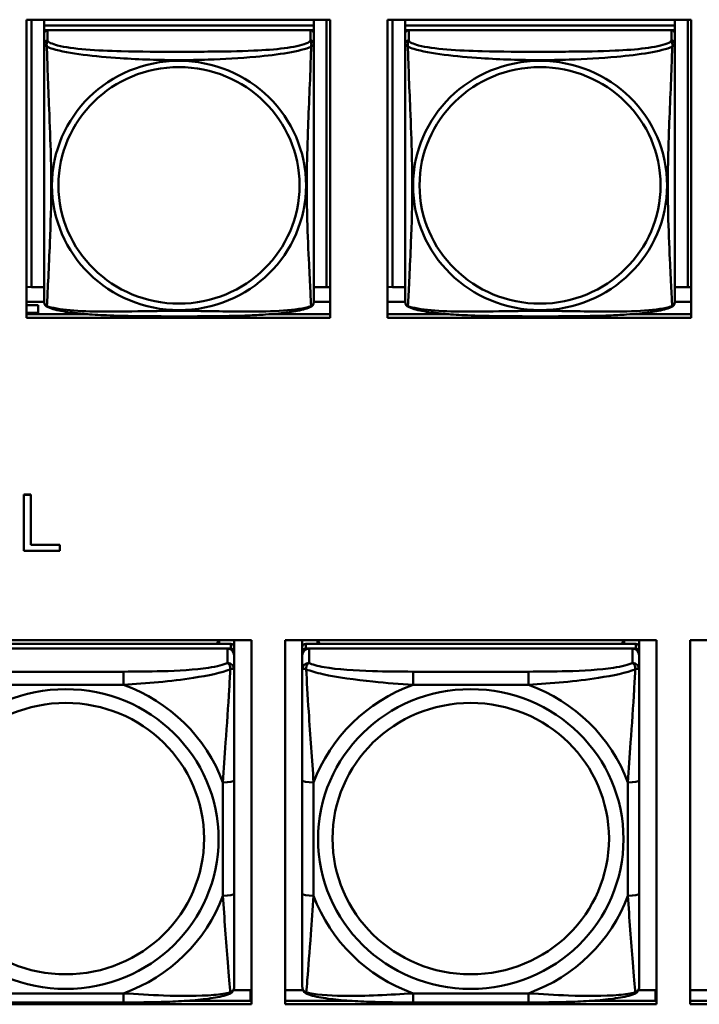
# Model space of a CAD drawing. Header units: inches. Extents: x 0.8 to 72.9, y -5.1 to 48.7.
# Tile 117 of 237: x 45.5 to 46.7, y 16.8 to 18.5. Entities that reach past the tile are written whole.
import ezdxf

# ---------------------------------------------------------------- set-up
doc = ezdxf.new("R2010")
doc.units = ezdxf.units.IN
doc.header["$MEASUREMENT"] = 0
doc.layers.add('Visible Edges(ROSSANSI)', color=7, linetype='Continuous', lineweight=50)
doc.layers.add('Visible Tangent Edges(ROSSANSI)', color=7, linetype='Continuous', lineweight=50)

msp = doc.modelspace()

# ---------------------------------------------------------------- linework, layer by layer
at = {"layer": 'Visible Edges(ROSSANSI)'}
for p, q in [((45.5481, 17.973), (45.5481, 18.4958)), ((45.5481, 18.4958), (46.0805, 18.4958)), ((45.5564, 18.0266), (45.5564, 18.4958)), ((45.579, 18.4958), (45.579, 18.4854)), ((46.0515, 18.4854), (45.579, 18.4854)), ((45.579, 18.4854), (45.579, 18.4772)), ((45.579, 18.4854), (45.579, 18.4854)), ((45.579, 18.4854), (46.0515, 18.4854)), ((46.0515, 18.4958), (46.0515, 18.4854)), ((46.0515, 18.4854), (46.0515, 18.4772)), ((46.0515, 18.4854), (46.0515, 18.4854)), ((46.0741, 18.4958), (46.0741, 18.0266)), ((46.0805, 18.4958), (46.0805, 17.973)), ((46.1811, 17.973), (46.1811, 18.4958)), ((46.1811, 18.4958), (46.7135, 18.4958)), ((46.1894, 18.0266), (46.1894, 18.4958)), ((46.212, 18.4958), (46.212, 18.4854)), ((46.6845, 18.4854), (46.212, 18.4854)), ((46.212, 18.4854), (46.212, 18.4772)), ((46.212, 18.4854), (46.212, 18.4854)), ((46.212, 18.4854), (46.6845, 18.4854)), ((46.6845, 18.4958), (46.6845, 18.4854)), ((46.6845, 18.4854), (46.6845, 18.4772)), ((46.6845, 18.4854), (46.6845, 18.4854)), ((46.7071, 18.4958), (46.7071, 18.0266)), ((46.7135, 18.4958), (46.7135, 17.973)), ((45.579, 18.4714), (45.579, 18.4537)), ((45.579, 18.4714), (45.579, 18.4772)), ((45.579, 18.4772), (45.5849, 18.4772)), ((46.0456, 18.4772), (45.585, 18.4772)), ((46.0457, 18.4772), (46.0515, 18.4772)), ((46.0515, 18.4772), (46.0515, 18.4714)), ((46.0515, 18.4537), (46.0515, 18.4714)), ((46.212, 18.4714), (46.212, 18.4537)), ((46.212, 18.4714), (46.212, 18.4772)), ((46.212, 18.4772), (46.2179, 18.4772)), ((46.6786, 18.4772), (46.218, 18.4772)), ((46.6787, 18.4772), (46.6845, 18.4772)), ((46.6845, 18.4772), (46.6845, 18.4714)), ((46.6845, 18.4537), (46.6845, 18.4714)), ((45.5564, 18.0266), (45.5481, 18.027)), ((45.579, 18.0266), (45.5564, 18.0266)), ((46.0741, 18.0266), (46.0515, 18.0266)), ((46.0741, 18.0266), (46.0805, 18.0269)), ((46.1894, 18.0266), (46.1811, 18.027)), ((46.212, 18.0266), (46.1894, 18.0266)), ((46.7071, 18.0266), (46.6845, 18.0266)), ((46.7071, 18.0266), (46.7135, 18.0269)), ((45.579, 18.001), (45.5481, 18.001)), ((46.0805, 18.001), (46.0515, 18.001)), ((46.212, 18.001), (46.1811, 18.001)), ((46.7135, 18.001), (46.6845, 18.001)), ((45.5682, 17.995), (45.5481, 17.995)), ((45.5481, 17.9815), (45.5682, 17.9815)), ((45.5481, 17.9791), (45.6558, 17.9791)), ((45.5682, 17.995), (45.5682, 17.9815)), ((45.5682, 17.9815), (45.5682, 17.9791)), ((45.9747, 17.9791), (46.0805, 17.9791)), ((46.1811, 17.9791), (46.2888, 17.9791)), ((46.6077, 17.9791), (46.7135, 17.9791)), ((46.0805, 17.973), (45.5481, 17.973)), ((46.7135, 17.973), (46.1811, 17.973)), ((45.5435, 17.663), (45.5435, 17.6626)), ((45.5435, 17.663), (45.5554, 17.663)), ((45.5435, 17.6626), (45.5435, 17.5644)), ((45.5554, 17.6626), (45.5435, 17.6626)), ((45.5554, 17.663), (45.5554, 17.6626)), ((45.5554, 17.5746), (45.5554, 17.6626)), ((45.5435, 17.5644), (45.6062, 17.5644)), ((45.5554, 17.5749), (45.6062, 17.5749)), ((45.6062, 17.5746), (45.5554, 17.5746)), ((45.6062, 17.5749), (45.6062, 17.5746)), ((45.6062, 17.5644), (45.6062, 17.5746)), ((45.2917, 17.4075), (45.9423, 17.4075)), ((45.9061, 17.4008), (45.3274, 17.4008)), ((45.3274, 17.3926), (45.9061, 17.3926)), ((45.9002, 17.3926), (45.3333, 17.3926)), ((45.885, 17.4075), (45.8817, 17.4008)), ((45.8855, 17.4075), (45.8855, 17.4008)), ((45.912, 17.4075), (45.912, 17.395)), ((45.912, 17.3868), (45.912, 17.395)), ((45.9423, 17.4075), (45.9423, 16.7688)), ((46.0017, 16.7688), (46.0017, 17.4075)), ((46.0017, 17.4075), (46.6523, 17.4075)), ((46.0315, 17.395), (46.0315, 17.4075)), ((46.0315, 17.395), (46.0315, 17.3868)), ((46.6161, 17.4008), (46.0374, 17.4008)), ((46.0374, 17.3926), (46.6161, 17.3926)), ((46.6102, 17.3926), (46.0433, 17.3926)), ((46.058, 17.4008), (46.058, 17.4075)), ((46.0618, 17.4008), (46.0585, 17.4075)), ((46.595, 17.4075), (46.5917, 17.4008)), ((46.5955, 17.4075), (46.5955, 17.4008)), ((46.622, 17.4075), (46.622, 17.395)), ((46.622, 17.3868), (46.622, 17.395)), ((46.6523, 17.4075), (46.6523, 16.7688)), ((46.7117, 16.7688), (46.7117, 17.4075)), ((46.7117, 17.4075), (47.3623, 17.4075)), ((45.912, 17.3868), (45.912, 17.381)), ((45.912, 17.3561), (45.912, 17.381)), ((46.0315, 17.381), (46.0315, 17.3868)), ((46.0315, 17.381), (46.0315, 17.3561)), ((46.622, 17.3868), (46.622, 17.381)), ((46.622, 17.3561), (46.622, 17.381)), ((45.912, 16.963), (45.912, 17.1616)), ((46.0315, 17.1616), (46.0315, 16.963)), ((46.622, 16.963), (46.622, 17.1616)), ((45.9107, 16.7936), (45.9405, 16.7936)), ((45.9405, 16.7936), (45.9405, 16.7748)), ((46.0017, 16.7936), (46.0328, 16.7936)), ((46.6207, 16.7936), (46.6505, 16.7936)), ((46.6505, 16.7936), (46.6505, 16.7748)), ((46.7117, 16.7936), (46.7428, 16.7936)), ((45.7179, 16.772), (45.5156, 16.772)), ((45.8281, 16.7748), (45.9423, 16.7748)), ((45.9423, 16.7857), (45.9405, 16.7857)), ((46.0017, 16.7748), (46.1154, 16.7748)), ((46.4279, 16.772), (46.2256, 16.772)), ((46.5381, 16.7748), (46.6523, 16.7748)), ((46.6523, 16.7857), (46.6505, 16.7857)), ((46.7117, 16.7748), (46.8254, 16.7748)), ((45.9423, 16.7688), (45.2917, 16.7688)), ((46.6523, 16.7688), (46.0017, 16.7688)), ((47.3623, 16.7688), (46.7117, 16.7688))]:
    msp.add_line(p, q, dxfattribs=at)
for centre, start, end in [((45.5928, 18.0007), 180, 189.1496), ((46.0377, 18.0007), 350.8504, 360), ((46.2258, 18.0007), 180, 189.1496), ((46.6707, 18.0007), 350.8504, 360)]:
    msp.add_arc(centre, 0.0138, start, end, dxfattribs=at)
for centre, major_axis, start_param, end_param in [((45.585, 18.4714), (-0.00591, 0), 4.712389, 6.283185), ((46.0456, 18.4714), (0.00591, 0), 0, 1.570796), ((46.218, 18.4714), (-0.00591, 0), 4.712389, 6.283185), ((46.6786, 18.4714), (0.00591, 0), 0, 1.570796), ((45.9002, 17.381), (0.0118, 0), 0, 1.570796), ((45.9061, 17.395), (0.00591, 0), 0, 1.570796), ((45.9061, 17.3868), (0.00591, 0), 0, 1.570796), ((46.0374, 17.395), (-0.00591, 0), 4.712389, 6.283185), ((46.0374, 17.3868), (-0.00591, 0), 4.712389, 6.283185), ((46.0433, 17.381), (-0.0118, 0), 4.712389, 6.283185), ((46.6102, 17.381), (0.0118, 0), 0, 1.570796), ((46.6161, 17.395), (0.00591, 0), 0, 1.570796), ((46.6161, 17.3868), (0.00591, 0), 0, 1.570796)]:
    msp.add_ellipse(centre, major_axis=major_axis, ratio=0.981793, start_param=start_param, end_param=end_param, dxfattribs=at)
for points, knots in [([(45.579, 18.4537), (45.579, 18.4511), (45.579, 18.4465), (45.579, 18.4404), (45.579, 18.4291), (45.579, 18.4127), (45.579, 18.3949), (45.579, 18.377), (45.579, 18.3578), (45.579, 18.3387), (45.579, 18.3116), (45.579, 18.2844), (45.579, 18.2576), (45.579, 18.2409), (45.579, 18.2242), (45.579, 18.2076), (45.579, 18.1744), (45.579, 18.1412), (45.579, 18.109), (45.579, 18.0688), (45.579, 18.0284), (45.579, 18.0098), (45.579, 18.004), (45.579, 18.0008), (45.579, 18.0007)], [0.325731, 0.325731, 0.325731, 0.325731, 0.404774, 0.404774, 0.404774, 0.550532, 0.550532, 0.550532, 0.69629, 0.69629, 0.69629, 0.902598, 0.902598, 0.902598, 1.03154, 1.03154, 1.03154, 1.289425, 1.289425, 1.289425, 1.610774, 1.610774, 1.610774, 1.710218, 1.710218, 1.710218, 1.710218]), ([(46.0515, 18.0007), (46.0515, 18.0007), (46.0515, 18.0016), (46.0515, 18.0033), (46.0515, 18.008), (46.0515, 18.0189), (46.0515, 18.0327), (46.0515, 18.0466), (46.0515, 18.0631), (46.0515, 18.0805), (46.0515, 18.1052), (46.0515, 18.1315), (46.0515, 18.1579), (46.0515, 18.1744), (46.0515, 18.191), (46.0515, 18.2076), (46.0515, 18.2408), (46.0515, 18.2741), (46.0515, 18.3081), (46.0515, 18.3504), (46.0515, 18.3962), (46.0515, 18.4278), (46.0515, 18.4402), (46.0515, 18.4496), (46.0515, 18.4537)], [0.352862, 0.352862, 0.352862, 0.352862, 0.404774, 0.404774, 0.404774, 0.550532, 0.550532, 0.550532, 0.69629, 0.69629, 0.69629, 0.902598, 0.902598, 0.902598, 1.03154, 1.03154, 1.03154, 1.289425, 1.289425, 1.289425, 1.610774, 1.610774, 1.610774, 1.73735, 1.73735, 1.73735, 1.73735]), ([(46.212, 18.4537), (46.212, 18.4511), (46.212, 18.4465), (46.212, 18.4404), (46.212, 18.4291), (46.212, 18.4127), (46.212, 18.3949), (46.212, 18.377), (46.212, 18.3578), (46.212, 18.3387), (46.212, 18.3116), (46.212, 18.2844), (46.212, 18.2576), (46.212, 18.2409), (46.212, 18.2242), (46.212, 18.2076), (46.212, 18.1744), (46.212, 18.1412), (46.212, 18.109), (46.212, 18.0688), (46.212, 18.0284), (46.212, 18.0098), (46.212, 18.004), (46.212, 18.0008), (46.212, 18.0007)], [0.325731, 0.325731, 0.325731, 0.325731, 0.404774, 0.404774, 0.404774, 0.550532, 0.550532, 0.550532, 0.69629, 0.69629, 0.69629, 0.902598, 0.902598, 0.902598, 1.03154, 1.03154, 1.03154, 1.289425, 1.289425, 1.289425, 1.610774, 1.610774, 1.610774, 1.710218, 1.710218, 1.710218, 1.710218]), ([(46.6845, 18.0007), (46.6845, 18.0007), (46.6845, 18.0016), (46.6845, 18.0033), (46.6845, 18.008), (46.6845, 18.0189), (46.6845, 18.0327), (46.6845, 18.0466), (46.6845, 18.0631), (46.6845, 18.0805), (46.6845, 18.1052), (46.6845, 18.1315), (46.6845, 18.1579), (46.6845, 18.1744), (46.6845, 18.191), (46.6845, 18.2076), (46.6845, 18.2408), (46.6845, 18.2741), (46.6845, 18.3081), (46.6845, 18.3504), (46.6845, 18.3962), (46.6845, 18.4278), (46.6845, 18.4402), (46.6845, 18.4496), (46.6845, 18.4537)], [0.352862, 0.352862, 0.352862, 0.352862, 0.404774, 0.404774, 0.404774, 0.550532, 0.550532, 0.550532, 0.69629, 0.69629, 0.69629, 0.902598, 0.902598, 0.902598, 1.03154, 1.03154, 1.03154, 1.289425, 1.289425, 1.289425, 1.610774, 1.610774, 1.610774, 1.73735, 1.73735, 1.73735, 1.73735]), ([(45.5832, 17.9926), (45.5827, 17.9929), (45.5822, 17.9933), (45.5813, 17.9941), (45.5809, 17.9946), (45.5803, 17.9955), (45.58, 17.9959), (45.5797, 17.9967), (45.5795, 17.9971), (45.5793, 17.9979), (45.5793, 17.9982), (45.5792, 17.9985)], [0.02273771, 0.02273771, 0.02273771, 0.02273771, 0.02954865, 0.02954865, 0.03635958, 0.03635958, 0.04317052, 0.04317052, 0.04998146, 0.04998146, 0.0567924, 0.0567924, 0.0567924, 0.0567924]), ([(46.0473, 17.9926), (46.0479, 17.9929), (46.0484, 17.9933), (46.0493, 17.9941), (46.0497, 17.9946), (46.0503, 17.9955), (46.0505, 17.9959), (46.0509, 17.9967), (46.051, 17.9971), (46.0512, 17.9979), (46.0513, 17.9982), (46.0513, 17.9985)], [0.02273771, 0.02273771, 0.02273771, 0.02273771, 0.02954865, 0.02954865, 0.03635958, 0.03635958, 0.04317052, 0.04317052, 0.04998146, 0.04998146, 0.0567924, 0.0567924, 0.0567924, 0.0567924]), ([(46.2162, 17.9926), (46.2157, 17.9929), (46.2152, 17.9933), (46.2143, 17.9941), (46.2139, 17.9946), (46.2133, 17.9955), (46.213, 17.9959), (46.2127, 17.9967), (46.2125, 17.9971), (46.2123, 17.9979), (46.2123, 17.9982), (46.2122, 17.9985)], [0.02273771, 0.02273771, 0.02273771, 0.02273771, 0.02954865, 0.02954865, 0.03635958, 0.03635958, 0.04317052, 0.04317052, 0.04998146, 0.04998146, 0.0567924, 0.0567924, 0.0567924, 0.0567924]), ([(46.6803, 17.9926), (46.6809, 17.9929), (46.6814, 17.9933), (46.6823, 17.9941), (46.6827, 17.9946), (46.6833, 17.9955), (46.6835, 17.9959), (46.6839, 17.9967), (46.684, 17.9971), (46.6842, 17.9979), (46.6843, 17.9982), (46.6843, 17.9985)], [0.02273771, 0.02273771, 0.02273771, 0.02273771, 0.02954865, 0.02954865, 0.03635958, 0.03635958, 0.04317052, 0.04317052, 0.04998146, 0.04998146, 0.0567924, 0.0567924, 0.0567924, 0.0567924]), ([(46.0473, 17.9926), (46.0439, 17.9909), (46.0404, 17.9896), (46.0324, 17.9872), (46.028, 17.9861), (46.0185, 17.9842), (46.0135, 17.9834), (46.0023, 17.9818), (45.9961, 17.9811), (45.9822, 17.9797), (45.9745, 17.9791), (45.9567, 17.9779), (45.9464, 17.9774), (45.9215, 17.9764), (45.9068, 17.9761), (45.8751, 17.9756), (45.8581, 17.9755), (45.8241, 17.9754), (45.8071, 17.9754), (45.7731, 17.9755), (45.7561, 17.9756), (45.722, 17.9761), (45.7049, 17.9765), (45.6747, 17.9778), (45.6615, 17.9786), (45.6406, 17.9804), (45.6325, 17.9813), (45.6189, 17.9831), (45.6132, 17.984), (45.6031, 17.986), (45.5987, 17.987), (45.5905, 17.9894), (45.5868, 17.9908), (45.5832, 17.9926)], [-1.678204, -1.678204, -1.678204, -1.678204, -1.629815, -1.629815, -1.580861, -1.580861, -1.532583, -1.532583, -1.479316, -1.479316, -1.416961, -1.416961, -1.337799, -1.337799, -1.226353, -1.226353, -1.09702, -1.09702, -0.967687, -0.967687, -0.838354, -0.838354, -0.709022, -0.709022, -0.60577, -0.60577, -0.53827, -0.53827, -0.483941, -0.483941, -0.435529, -0.435529, -0.384876, -0.384876, -0.384876, -0.384876]), ([(46.6803, 17.9926), (46.6769, 17.9909), (46.6734, 17.9896), (46.6654, 17.9872), (46.661, 17.9861), (46.6515, 17.9842), (46.6465, 17.9834), (46.6353, 17.9818), (46.6291, 17.9811), (46.6152, 17.9797), (46.6075, 17.9791), (46.5897, 17.9779), (46.5794, 17.9774), (46.5545, 17.9764), (46.5398, 17.9761), (46.5081, 17.9756), (46.4911, 17.9755), (46.4571, 17.9754), (46.4401, 17.9754), (46.4061, 17.9755), (46.3891, 17.9756), (46.355, 17.9761), (46.3379, 17.9765), (46.3077, 17.9778), (46.2945, 17.9786), (46.2736, 17.9804), (46.2655, 17.9813), (46.2519, 17.9831), (46.2462, 17.984), (46.2361, 17.986), (46.2317, 17.987), (46.2235, 17.9894), (46.2198, 17.9908), (46.2162, 17.9926)], [-1.678204, -1.678204, -1.678204, -1.678204, -1.629815, -1.629815, -1.580861, -1.580861, -1.532583, -1.532583, -1.479316, -1.479316, -1.416961, -1.416961, -1.337799, -1.337799, -1.226353, -1.226353, -1.09702, -1.09702, -0.967687, -0.967687, -0.838354, -0.838354, -0.709022, -0.709022, -0.60577, -0.60577, -0.53827, -0.53827, -0.483941, -0.483941, -0.435529, -0.435529, -0.384876, -0.384876, -0.384876, -0.384876]), ([(45.912, 17.1616), (45.912, 17.1848), (45.912, 17.2086), (45.912, 17.2323), (45.912, 17.2634), (45.912, 17.2956), (45.912, 17.3225), (45.912, 17.3363), (45.912, 17.3484), (45.912, 17.3561)], [0.2569537, 0.2569537, 0.2569537, 0.2569537, 0.4371919, 0.4371919, 0.4371919, 0.6739428, 0.6739428, 0.6739428, 0.7963818, 0.7963818, 0.7963818, 0.7963818]), ([(46.0315, 17.3561), (46.0315, 17.347), (46.0315, 17.3317), (46.0315, 17.3146), (46.0315, 17.2881), (46.0315, 17.2578), (46.0315, 17.2284), (46.0315, 17.206), (46.0315, 17.1836), (46.0315, 17.1616)], [-0.7968224, -0.7968224, -0.7968224, -0.7968224, -0.6514613, -0.6514613, -0.6514613, -0.427691, -0.427691, -0.427691, -0.2569517, -0.2569517, -0.2569517, -0.2569517]), ([(46.622, 17.1616), (46.622, 17.1848), (46.622, 17.2086), (46.622, 17.2323), (46.622, 17.2634), (46.622, 17.2956), (46.622, 17.3225), (46.622, 17.3363), (46.622, 17.3484), (46.622, 17.3561)], [0.2569537, 0.2569537, 0.2569537, 0.2569537, 0.4371919, 0.4371919, 0.4371919, 0.6739428, 0.6739428, 0.6739428, 0.7963818, 0.7963818, 0.7963818, 0.7963818]), ([(45.912, 16.7995), (45.912, 16.8016), (45.912, 16.8109), (45.912, 16.8236), (45.912, 16.8432), (45.912, 16.8701), (45.912, 16.8978), (45.912, 16.9189), (45.912, 16.941), (45.912, 16.963)], [-0.7968224, -0.7968224, -0.7968224, -0.7968224, -0.6514613, -0.6514613, -0.6514613, -0.427691, -0.427691, -0.427691, -0.2569517, -0.2569517, -0.2569517, -0.2569517]), ([(46.0315, 16.963), (46.0315, 16.9398), (46.0315, 16.9164), (46.0315, 16.8942), (46.0315, 16.865), (46.0315, 16.8367), (46.0315, 16.8179), (46.0315, 16.8081), (46.0315, 16.8013), (46.0315, 16.7995)], [0.2569537, 0.2569537, 0.2569537, 0.2569537, 0.4371919, 0.4371919, 0.4371919, 0.6739428, 0.6739428, 0.6739428, 0.7963818, 0.7963818, 0.7963818, 0.7963818]), ([(46.622, 16.7995), (46.622, 16.8016), (46.622, 16.8109), (46.622, 16.8236), (46.622, 16.8432), (46.622, 16.8701), (46.622, 16.8978), (46.622, 16.9189), (46.622, 16.941), (46.622, 16.963)], [-0.7968224, -0.7968224, -0.7968224, -0.7968224, -0.6514613, -0.6514613, -0.6514613, -0.427691, -0.427691, -0.427691, -0.2569517, -0.2569517, -0.2569517, -0.2569517]), ([(45.904, 16.7872), (45.8955, 16.7837), (45.8861, 16.7817), (45.864, 16.7781), (45.8518, 16.7767), (45.8261, 16.7746), (45.8128, 16.7739), (45.786, 16.7728), (45.7724, 16.7725), (45.7451, 16.7721), (45.7314, 16.772), (45.7179, 16.772)], [-0.7703505, -0.7703505, -0.7703505, -0.7703505, -0.6676711, -0.6676711, -0.5649918, -0.5649918, -0.4623124, -0.4623124, -0.3596331, -0.3596331, -0.2569537, -0.2569537, -0.2569537, -0.2569537]), ([(45.904, 16.7872), (45.9051, 16.7876), (45.9061, 16.7882), (45.9081, 16.7898), (45.909, 16.7907), (45.9103, 16.7927), (45.9108, 16.7937), (45.9115, 16.7956), (45.9117, 16.7965), (45.912, 16.7981), (45.912, 16.7988), (45.912, 16.7995)], [0.02510739, 0.02510739, 0.02510739, 0.02510739, 0.03073999, 0.03073999, 0.03637259, 0.03637259, 0.0420052, 0.0420052, 0.0476378, 0.0476378, 0.0532704, 0.0532704, 0.0532704, 0.0532704]), ([(46.0395, 16.7872), (46.0385, 16.7876), (46.0374, 16.7882), (46.0354, 16.7898), (46.0345, 16.7907), (46.0332, 16.7927), (46.0327, 16.7937), (46.032, 16.7956), (46.0318, 16.7965), (46.0315, 16.7981), (46.0315, 16.7988), (46.0315, 16.7995)], [0.02510739, 0.02510739, 0.02510739, 0.02510739, 0.03073999, 0.03073999, 0.03637259, 0.03637259, 0.0420052, 0.0420052, 0.0476378, 0.0476378, 0.0532704, 0.0532704, 0.0532704, 0.0532704]), ([(46.2256, 16.772), (46.2121, 16.772), (46.1984, 16.7721), (46.1711, 16.7725), (46.1575, 16.7728), (46.1307, 16.7739), (46.1173, 16.7746), (46.0917, 16.7767), (46.0795, 16.7781), (46.0574, 16.7817), (46.048, 16.7837), (46.0395, 16.7872)], [0.2569517, 0.2569517, 0.2569517, 0.2569517, 0.3597049, 0.3597049, 0.4624581, 0.4624581, 0.5652112, 0.5652112, 0.6679644, 0.6679644, 0.7707176, 0.7707176, 0.7707176, 0.7707176]), ([(46.614, 16.7872), (46.6055, 16.7837), (46.5961, 16.7817), (46.574, 16.7781), (46.5618, 16.7767), (46.5361, 16.7746), (46.5228, 16.7739), (46.496, 16.7728), (46.4824, 16.7725), (46.4551, 16.7721), (46.4414, 16.772), (46.4279, 16.772)], [-0.7703505, -0.7703505, -0.7703505, -0.7703505, -0.6676711, -0.6676711, -0.5649918, -0.5649918, -0.4623124, -0.4623124, -0.3596331, -0.3596331, -0.2569537, -0.2569537, -0.2569537, -0.2569537]), ([(46.614, 16.7872), (46.6151, 16.7876), (46.6161, 16.7882), (46.6181, 16.7898), (46.619, 16.7907), (46.6203, 16.7927), (46.6208, 16.7937), (46.6215, 16.7956), (46.6217, 16.7965), (46.622, 16.7981), (46.622, 16.7988), (46.622, 16.7995)], [0.02510739, 0.02510739, 0.02510739, 0.02510739, 0.03073999, 0.03073999, 0.03637259, 0.03637259, 0.0420052, 0.0420052, 0.0476378, 0.0476378, 0.0532704, 0.0532704, 0.0532704, 0.0532704])]:
    msp.add_open_spline(points, degree=3, knots=knots, dxfattribs=at)
at = {"layer": 'Visible Tangent Edges(ROSSANSI)'}
for p, q in [((45.585, 18.4595), (45.585, 18.4772)), ((46.0456, 18.4772), (46.0456, 18.4595)), ((46.218, 18.4595), (46.218, 18.4772)), ((46.6786, 18.4772), (46.6786, 18.4595)), ((45.9002, 17.3926), (45.9002, 17.3677)), ((45.9061, 17.4008), (45.9061, 17.3926)), ((46.0374, 17.3926), (46.0374, 17.4008)), ((46.0433, 17.3677), (46.0433, 17.3926)), ((46.6102, 17.3926), (46.6102, 17.3677)), ((46.6161, 17.4008), (46.6161, 17.3926)), ((45.7179, 17.3522), (45.5156, 17.3522)), ((45.7179, 17.3522), (45.7179, 17.3291)), ((46.2256, 17.3522), (46.2256, 17.3291)), ((46.4279, 17.3522), (46.2256, 17.3522)), ((46.4279, 17.3522), (46.4279, 17.3291)), ((45.5156, 17.3291), (45.7179, 17.3291)), ((46.2256, 17.3291), (46.4279, 17.3291)), ((45.8923, 17.1579), (45.8923, 16.9593)), ((46.0512, 16.9593), (46.0512, 17.1579)), ((46.6023, 17.1579), (46.6023, 16.9593)), ((45.7179, 16.788), (45.5156, 16.788)), ((45.7179, 16.772), (45.7179, 16.788)), ((46.4279, 16.788), (46.2256, 16.788)), ((46.2256, 16.772), (46.2256, 16.788)), ((46.4279, 16.772), (46.4279, 16.788))]:
    msp.add_line(p, q, dxfattribs=at)
for centre, major_axis, ratio, start_param, end_param in [((45.585, 18.4537), (-0.00591, 0), 0.981793, 4.712389, 6.283185), ((46.0456, 18.4537), (0.00591, 0), 0.981793, 0, 1.570796), ((46.218, 18.4537), (-0.00591, 0), 0.981793, 4.712389, 6.283185), ((46.6786, 18.4537), (0.00591, 0), 0.981793, 0, 1.570796), ((45.9002, 17.3561), (0.0118, 0), 0.981793, 0, 1.570796), ((46.0433, 17.3561), (-0.0118, 0), 0.981793, 4.712389, 6.283185), ((46.6102, 17.3561), (0.0118, 0), 0.981793, 0, 1.570796), ((45.6168, 17.0586), (0.2936, 0), 0.981793, 0.351767, 1.21903), ((46.3268, 17.0586), (-0.2936, 0), 0.981793, 5.064156, 5.931419), ((46.3268, 17.0586), (0.2936, 0), 0.981793, 0.351767, 1.21903), ((45.8923, 17.1616), (0.0197, 0), 0.189952, 4.712389, 6.283185), ((46.0512, 17.1616), (-0.0197, 0), 0.189952, 0, 1.570796), ((46.6023, 17.1616), (0.0197, 0), 0.189952, 4.712389, 6.283185), ((45.8923, 16.963), (0.0197, 0), 0.189952, 4.712389, 6.283185), ((46.0512, 16.963), (-0.0197, 0), 0.189952, 0, 1.570796), ((46.6023, 16.963), (0.0197, 0), 0.189952, 4.712389, 6.283185), ((45.6168, 17.0586), (0.2936, 0), 0.981793, 5.064156, 5.931419), ((46.3268, 17.0586), (-0.2936, 0), 0.981793, 0.351767, 1.21903), ((46.3268, 17.0586), (0.2936, 0), 0.981793, 5.064156, 5.931419)]:
    msp.add_ellipse(centre, major_axis=major_axis, ratio=ratio, start_param=start_param, end_param=end_param, dxfattribs=at)
for centre, major_axis in [((45.8153, 18.205), (0.2227, 0)), ((45.8153, 18.2052), (0.2113, 0)), ((46.4483, 18.205), (0.2227, 0)), ((46.4483, 18.2052), (0.2113, 0)), ((45.6168, 17.0586), (-0.2678, 0)), ((46.3268, 17.0586), (-0.2678, 0)), ((45.6168, 17.0594), (-0.2424, 0)), ((46.3268, 17.0594), (-0.2424, 0))]:
    msp.add_ellipse(centre, major_axis=major_axis, ratio=0.981793, dxfattribs=at)
for points, knots in [([(45.579, 18.4537), (45.579, 18.4534), (45.5791, 18.4531), (45.5791, 18.4527), (45.5792, 18.4525), (45.5793, 18.4522), (45.5794, 18.4521), (45.5795, 18.4519), (45.5796, 18.4518), (45.5798, 18.4516), (45.58, 18.4514), (45.5806, 18.4508), (45.581, 18.4504), (45.5822, 18.4495), (45.5828, 18.449), (45.5836, 18.4484)], [-0.0844808, -0.0844808, -0.0844808, -0.0844808, -0.06943799, -0.06943799, -0.05587828, -0.05587828, -0.04740346, -0.04740346, -0.04210669, -0.04210669, -0.03151317, -0.03151317, -0.01456352, -0.01456352, 0.00026741, 0.00026741, 0.00026741, 0.00026741]), ([(45.5836, 18.4484), (45.5834, 18.4495), (45.5833, 18.4506), (45.5832, 18.4525), (45.5832, 18.4535), (45.5834, 18.4548), (45.5835, 18.4552), (45.5837, 18.4559), (45.5837, 18.4561), (45.5839, 18.4566), (45.584, 18.4568), (45.5843, 18.4576), (45.5844, 18.4579), (45.5847, 18.4587), (45.5849, 18.4591), (45.585, 18.4595)], [-0.00026741, -0.00026741, -0.00026741, -0.00026741, 0.01456352, 0.01456352, 0.03151317, 0.03151317, 0.04210669, 0.04210669, 0.04740346, 0.04740346, 0.05587828, 0.05587828, 0.06943799, 0.06943799, 0.0844808, 0.0844808, 0.0844808, 0.0844808]), ([(45.5836, 18.4484), (45.5864, 18.4471), (45.5899, 18.4458), (45.5939, 18.4446), (45.6215, 18.4363), (45.6686, 18.4312), (45.7121, 18.4283), (45.747, 18.4259), (45.7812, 18.4249), (45.8153, 18.4249), (45.8323, 18.4249), (45.8494, 18.4252), (45.8665, 18.4257), (45.894, 18.4266), (45.9222, 18.4282), (45.9498, 18.4307), (45.9694, 18.4325), (45.9887, 18.4349), (46.006, 18.4378), (46.0232, 18.4408), (46.0381, 18.4444), (46.047, 18.4484)], [-1.657319, -1.657319, -1.657319, -1.657319, -1.610774, -1.610774, -1.610774, -1.289425, -1.289425, -1.289425, -1.03154, -1.03154, -1.03154, -0.902598, -0.902598, -0.902598, -0.69629, -0.69629, -0.69629, -0.550532, -0.550532, -0.550532, -0.405761, -0.405761, -0.405761, -0.405761]), ([(45.5836, 17.9935), (45.5837, 17.9951), (45.5838, 17.9974), (45.584, 18.0002), (45.5851, 18.0201), (45.5872, 18.0632), (45.5889, 18.1047), (45.5903, 18.138), (45.5913, 18.1716), (45.5913, 18.205), (45.5913, 18.2217), (45.591, 18.2385), (45.5906, 18.2555), (45.5899, 18.2827), (45.5888, 18.3108), (45.5876, 18.3393), (45.5868, 18.3595), (45.586, 18.38), (45.5852, 18.3992), (45.5845, 18.4183), (45.5839, 18.4361), (45.5836, 18.4484)], [-1.657319, -1.657319, -1.657319, -1.657319, -1.610774, -1.610774, -1.610774, -1.289425, -1.289425, -1.289425, -1.03154, -1.03154, -1.03154, -0.902598, -0.902598, -0.902598, -0.69629, -0.69629, -0.69629, -0.550532, -0.550532, -0.550532, -0.405761, -0.405761, -0.405761, -0.405761]), ([(46.0456, 18.4595), (46.045, 18.4575), (46.0423, 18.4555), (46.0379, 18.4538), (46.0298, 18.4505), (46.0159, 18.4477), (45.9997, 18.4457), (45.9836, 18.4437), (45.9654, 18.4424), (45.9467, 18.4415), (45.9204, 18.4403), (45.8931, 18.4399), (45.866, 18.4397), (45.8491, 18.4396), (45.8322, 18.4395), (45.8153, 18.4395), (45.7814, 18.4395), (45.7476, 18.4396), (45.7139, 18.4404), (45.6719, 18.4415), (45.6279, 18.4442), (45.6024, 18.4507), (45.5923, 18.4532), (45.5859, 18.4563), (45.585, 18.4595)], [0.325731, 0.325731, 0.325731, 0.325731, 0.404774, 0.404774, 0.404774, 0.550532, 0.550532, 0.550532, 0.69629, 0.69629, 0.69629, 0.902598, 0.902598, 0.902598, 1.03154, 1.03154, 1.03154, 1.289425, 1.289425, 1.289425, 1.610774, 1.610774, 1.610774, 1.73735, 1.73735, 1.73735, 1.73735]), ([(46.047, 18.4484), (46.0468, 18.4444), (46.0467, 18.4399), (46.0465, 18.4349), (46.0455, 18.4005), (46.0433, 18.3513), (46.0416, 18.3074), (46.0403, 18.2721), (46.0393, 18.2385), (46.0393, 18.205), (46.0393, 18.1883), (46.0395, 18.1716), (46.0399, 18.1549), (46.0406, 18.1281), (46.0417, 18.1009), (46.0429, 18.0751), (46.0437, 18.0569), (46.0446, 18.0394), (46.0453, 18.0247), (46.046, 18.0101), (46.0466, 17.9985), (46.047, 17.9935)], [-1.657319, -1.657319, -1.657319, -1.657319, -1.610774, -1.610774, -1.610774, -1.289425, -1.289425, -1.289425, -1.03154, -1.03154, -1.03154, -0.902598, -0.902598, -0.902598, -0.69629, -0.69629, -0.69629, -0.550532, -0.550532, -0.550532, -0.405761, -0.405761, -0.405761, -0.405761]), ([(46.0456, 18.4595), (46.0457, 18.4591), (46.0458, 18.4587), (46.0461, 18.4579), (46.0463, 18.4576), (46.0465, 18.4568), (46.0466, 18.4566), (46.0468, 18.4561), (46.0469, 18.4559), (46.047, 18.4552), (46.0471, 18.4548), (46.0473, 18.4535), (46.0473, 18.4525), (46.0473, 18.4506), (46.0472, 18.4495), (46.047, 18.4484)], [-0.0844808, -0.0844808, -0.0844808, -0.0844808, -0.06943799, -0.06943799, -0.05587828, -0.05587828, -0.04740346, -0.04740346, -0.04210669, -0.04210669, -0.03151317, -0.03151317, -0.01456352, -0.01456352, 0.00026741, 0.00026741, 0.00026741, 0.00026741]), ([(46.047, 18.4484), (46.0477, 18.449), (46.0484, 18.4495), (46.0495, 18.4504), (46.05, 18.4508), (46.0506, 18.4514), (46.0507, 18.4516), (46.051, 18.4518), (46.051, 18.4519), (46.0512, 18.4521), (46.0512, 18.4522), (46.0514, 18.4525), (46.0514, 18.4527), (46.0515, 18.4531), (46.0515, 18.4534), (46.0515, 18.4537)], [-0.00026741, -0.00026741, -0.00026741, -0.00026741, 0.01456352, 0.01456352, 0.03151317, 0.03151317, 0.04210669, 0.04210669, 0.04740346, 0.04740346, 0.05587828, 0.05587828, 0.06943799, 0.06943799, 0.0844808, 0.0844808, 0.0844808, 0.0844808]), ([(46.212, 18.4537), (46.212, 18.4534), (46.2121, 18.4531), (46.2121, 18.4527), (46.2122, 18.4525), (46.2123, 18.4522), (46.2124, 18.4521), (46.2125, 18.4519), (46.2126, 18.4518), (46.2128, 18.4516), (46.213, 18.4514), (46.2136, 18.4508), (46.214, 18.4504), (46.2152, 18.4495), (46.2158, 18.449), (46.2166, 18.4484)], [-0.0844808, -0.0844808, -0.0844808, -0.0844808, -0.06943799, -0.06943799, -0.05587828, -0.05587828, -0.04740346, -0.04740346, -0.04210669, -0.04210669, -0.03151317, -0.03151317, -0.01456352, -0.01456352, 0.00026741, 0.00026741, 0.00026741, 0.00026741]), ([(46.2166, 18.4484), (46.2164, 18.4495), (46.2163, 18.4506), (46.2162, 18.4525), (46.2162, 18.4535), (46.2164, 18.4548), (46.2165, 18.4552), (46.2167, 18.4559), (46.2167, 18.4561), (46.2169, 18.4566), (46.217, 18.4568), (46.2173, 18.4576), (46.2174, 18.4579), (46.2177, 18.4587), (46.2179, 18.4591), (46.218, 18.4595)], [-0.00026741, -0.00026741, -0.00026741, -0.00026741, 0.01456352, 0.01456352, 0.03151317, 0.03151317, 0.04210669, 0.04210669, 0.04740346, 0.04740346, 0.05587828, 0.05587828, 0.06943799, 0.06943799, 0.0844808, 0.0844808, 0.0844808, 0.0844808]), ([(46.2166, 18.4484), (46.2194, 18.4471), (46.2229, 18.4458), (46.2269, 18.4446), (46.2545, 18.4363), (46.3016, 18.4312), (46.3451, 18.4283), (46.38, 18.4259), (46.4142, 18.4249), (46.4483, 18.4249), (46.4653, 18.4249), (46.4824, 18.4252), (46.4995, 18.4257), (46.527, 18.4266), (46.5552, 18.4282), (46.5828, 18.4307), (46.6024, 18.4325), (46.6217, 18.4349), (46.639, 18.4378), (46.6562, 18.4408), (46.6711, 18.4444), (46.68, 18.4484)], [-1.657319, -1.657319, -1.657319, -1.657319, -1.610774, -1.610774, -1.610774, -1.289425, -1.289425, -1.289425, -1.03154, -1.03154, -1.03154, -0.902598, -0.902598, -0.902598, -0.69629, -0.69629, -0.69629, -0.550532, -0.550532, -0.550532, -0.405761, -0.405761, -0.405761, -0.405761]), ([(46.2166, 17.9935), (46.2167, 17.9951), (46.2168, 17.9974), (46.217, 18.0002), (46.2181, 18.0201), (46.2202, 18.0632), (46.2219, 18.1047), (46.2233, 18.138), (46.2243, 18.1716), (46.2243, 18.205), (46.2243, 18.2217), (46.224, 18.2385), (46.2236, 18.2555), (46.2229, 18.2827), (46.2218, 18.3108), (46.2206, 18.3393), (46.2198, 18.3595), (46.219, 18.38), (46.2182, 18.3992), (46.2175, 18.4183), (46.2169, 18.4361), (46.2166, 18.4484)], [-1.657319, -1.657319, -1.657319, -1.657319, -1.610774, -1.610774, -1.610774, -1.289425, -1.289425, -1.289425, -1.03154, -1.03154, -1.03154, -0.902598, -0.902598, -0.902598, -0.69629, -0.69629, -0.69629, -0.550532, -0.550532, -0.550532, -0.405761, -0.405761, -0.405761, -0.405761]), ([(46.6786, 18.4595), (46.678, 18.4575), (46.6753, 18.4555), (46.6709, 18.4538), (46.6628, 18.4505), (46.6489, 18.4477), (46.6327, 18.4457), (46.6166, 18.4437), (46.5984, 18.4424), (46.5797, 18.4415), (46.5534, 18.4403), (46.5261, 18.4399), (46.499, 18.4397), (46.4821, 18.4396), (46.4652, 18.4395), (46.4483, 18.4395), (46.4144, 18.4395), (46.3806, 18.4396), (46.3469, 18.4404), (46.3049, 18.4415), (46.2609, 18.4442), (46.2354, 18.4507), (46.2253, 18.4532), (46.2189, 18.4563), (46.218, 18.4595)], [0.325731, 0.325731, 0.325731, 0.325731, 0.404774, 0.404774, 0.404774, 0.550532, 0.550532, 0.550532, 0.69629, 0.69629, 0.69629, 0.902598, 0.902598, 0.902598, 1.03154, 1.03154, 1.03154, 1.289425, 1.289425, 1.289425, 1.610774, 1.610774, 1.610774, 1.73735, 1.73735, 1.73735, 1.73735]), ([(46.68, 18.4484), (46.6798, 18.4444), (46.6797, 18.4399), (46.6795, 18.4349), (46.6785, 18.4005), (46.6763, 18.3513), (46.6746, 18.3074), (46.6733, 18.2721), (46.6723, 18.2385), (46.6723, 18.205), (46.6723, 18.1883), (46.6725, 18.1716), (46.6729, 18.1549), (46.6736, 18.1281), (46.6747, 18.1009), (46.6759, 18.0751), (46.6767, 18.0569), (46.6776, 18.0394), (46.6783, 18.0247), (46.679, 18.0101), (46.6796, 17.9985), (46.68, 17.9935)], [-1.657319, -1.657319, -1.657319, -1.657319, -1.610774, -1.610774, -1.610774, -1.289425, -1.289425, -1.289425, -1.03154, -1.03154, -1.03154, -0.902598, -0.902598, -0.902598, -0.69629, -0.69629, -0.69629, -0.550532, -0.550532, -0.550532, -0.405761, -0.405761, -0.405761, -0.405761]), ([(46.6786, 18.4595), (46.6787, 18.4591), (46.6788, 18.4587), (46.6791, 18.4579), (46.6793, 18.4576), (46.6795, 18.4568), (46.6796, 18.4566), (46.6798, 18.4561), (46.6799, 18.4559), (46.68, 18.4552), (46.6801, 18.4548), (46.6803, 18.4535), (46.6803, 18.4525), (46.6803, 18.4506), (46.6802, 18.4495), (46.68, 18.4484)], [-0.0844808, -0.0844808, -0.0844808, -0.0844808, -0.06943799, -0.06943799, -0.05587828, -0.05587828, -0.04740346, -0.04740346, -0.04210669, -0.04210669, -0.03151317, -0.03151317, -0.01456352, -0.01456352, 0.00026741, 0.00026741, 0.00026741, 0.00026741]), ([(46.68, 18.4484), (46.6807, 18.449), (46.6814, 18.4495), (46.6825, 18.4504), (46.683, 18.4508), (46.6836, 18.4514), (46.6837, 18.4516), (46.684, 18.4518), (46.684, 18.4519), (46.6842, 18.4521), (46.6842, 18.4522), (46.6844, 18.4525), (46.6844, 18.4527), (46.6845, 18.4531), (46.6845, 18.4534), (46.6845, 18.4537)], [-0.00026741, -0.00026741, -0.00026741, -0.00026741, 0.01456352, 0.01456352, 0.03151317, 0.03151317, 0.04210669, 0.04210669, 0.04740346, 0.04740346, 0.05587828, 0.05587828, 0.06943799, 0.06943799, 0.0844808, 0.0844808, 0.0844808, 0.0844808]), ([(45.5836, 17.9935), (45.5828, 17.9937), (45.5822, 17.9939), (45.581, 17.9947), (45.5806, 17.9952), (45.58, 17.9961), (45.5798, 17.9965), (45.5796, 17.9971), (45.5795, 17.9973), (45.5794, 17.9978), (45.5793, 17.9981), (45.5792, 17.9985), (45.5792, 17.9985), (45.5792, 17.9985)], [-0.00026741, -0.00026741, -0.00026741, -0.00026741, 0.01456352, 0.01456352, 0.03151317, 0.03151317, 0.04210669, 0.04210669, 0.04740346, 0.04740346, 0.05587828, 0.05587828, 0.0567924, 0.0567924, 0.0567924, 0.0567924]), ([(46.0513, 17.9985), (46.0513, 17.9985), (46.0513, 17.9985), (46.0512, 17.9981), (46.0512, 17.9978), (46.051, 17.9973), (46.051, 17.9971), (46.0507, 17.9965), (46.0506, 17.9961), (46.05, 17.9952), (46.0495, 17.9947), (46.0484, 17.9939), (46.0477, 17.9937), (46.047, 17.9935)], [-0.0567924, -0.0567924, -0.0567924, -0.0567924, -0.05587828, -0.05587828, -0.04740346, -0.04740346, -0.04210669, -0.04210669, -0.03151317, -0.03151317, -0.01456352, -0.01456352, 0.00026741, 0.00026741, 0.00026741, 0.00026741]), ([(46.2166, 17.9935), (46.2158, 17.9937), (46.2152, 17.9939), (46.214, 17.9947), (46.2136, 17.9952), (46.213, 17.9961), (46.2128, 17.9965), (46.2126, 17.9971), (46.2125, 17.9973), (46.2124, 17.9978), (46.2123, 17.9981), (46.2122, 17.9985), (46.2122, 17.9985), (46.2122, 17.9985)], [-0.00026741, -0.00026741, -0.00026741, -0.00026741, 0.01456352, 0.01456352, 0.03151317, 0.03151317, 0.04210669, 0.04210669, 0.04740346, 0.04740346, 0.05587828, 0.05587828, 0.0567924, 0.0567924, 0.0567924, 0.0567924]), ([(46.6843, 17.9985), (46.6843, 17.9985), (46.6843, 17.9985), (46.6842, 17.9981), (46.6842, 17.9978), (46.684, 17.9973), (46.684, 17.9971), (46.6837, 17.9965), (46.6836, 17.9961), (46.683, 17.9952), (46.6825, 17.9947), (46.6814, 17.9939), (46.6807, 17.9937), (46.68, 17.9935)], [-0.0567924, -0.0567924, -0.0567924, -0.0567924, -0.05587828, -0.05587828, -0.04740346, -0.04740346, -0.04210669, -0.04210669, -0.03151317, -0.03151317, -0.01456352, -0.01456352, 0.00026741, 0.00026741, 0.00026741, 0.00026741]), ([(45.5832, 17.9926), (45.5832, 17.9926), (45.5832, 17.9927), (45.5833, 17.9929), (45.5834, 17.9931), (45.5836, 17.9935)], [-0.02273771, -0.02273771, -0.02273771, -0.02273771, -0.01456352, -0.01456352, 0.00026741, 0.00026741, 0.00026741, 0.00026741]), ([(46.047, 17.9935), (46.0441, 17.9924), (46.0406, 17.9914), (46.0366, 17.9905), (46.009, 17.9843), (45.962, 17.9834), (45.9185, 17.9838), (45.8835, 17.9842), (45.8493, 17.9851), (45.8153, 17.9851), (45.7982, 17.9851), (45.7812, 17.9849), (45.764, 17.9846), (45.7365, 17.9842), (45.7084, 17.9835), (45.6807, 17.9837), (45.6612, 17.9839), (45.6418, 17.9846), (45.6245, 17.9861), (45.6074, 17.9877), (45.5924, 17.9901), (45.5836, 17.9935)], [-1.657319, -1.657319, -1.657319, -1.657319, -1.610774, -1.610774, -1.610774, -1.289425, -1.289425, -1.289425, -1.03154, -1.03154, -1.03154, -0.902598, -0.902598, -0.902598, -0.69629, -0.69629, -0.69629, -0.550532, -0.550532, -0.550532, -0.405761, -0.405761, -0.405761, -0.405761]), ([(46.047, 17.9935), (46.0472, 17.9931), (46.0473, 17.9929), (46.0473, 17.9927), (46.0473, 17.9926), (46.0473, 17.9926)], [-0.00026741, -0.00026741, -0.00026741, -0.00026741, 0.01456352, 0.01456352, 0.02273771, 0.02273771, 0.02273771, 0.02273771]), ([(46.2162, 17.9926), (46.2162, 17.9926), (46.2162, 17.9927), (46.2163, 17.9929), (46.2164, 17.9931), (46.2166, 17.9935)], [-0.02273771, -0.02273771, -0.02273771, -0.02273771, -0.01456352, -0.01456352, 0.00026741, 0.00026741, 0.00026741, 0.00026741]), ([(46.68, 17.9935), (46.6771, 17.9924), (46.6736, 17.9914), (46.6696, 17.9905), (46.642, 17.9843), (46.595, 17.9834), (46.5515, 17.9838), (46.5165, 17.9842), (46.4823, 17.9851), (46.4483, 17.9851), (46.4312, 17.9851), (46.4142, 17.9849), (46.397, 17.9846), (46.3695, 17.9842), (46.3414, 17.9835), (46.3137, 17.9837), (46.2942, 17.9839), (46.2748, 17.9846), (46.2575, 17.9861), (46.2404, 17.9877), (46.2254, 17.9901), (46.2166, 17.9935)], [-1.657319, -1.657319, -1.657319, -1.657319, -1.610774, -1.610774, -1.610774, -1.289425, -1.289425, -1.289425, -1.03154, -1.03154, -1.03154, -0.902598, -0.902598, -0.902598, -0.69629, -0.69629, -0.69629, -0.550532, -0.550532, -0.550532, -0.405761, -0.405761, -0.405761, -0.405761]), ([(46.68, 17.9935), (46.6802, 17.9931), (46.6803, 17.9929), (46.6803, 17.9927), (46.6803, 17.9926), (46.6803, 17.9926)], [-0.00026741, -0.00026741, -0.00026741, -0.00026741, 0.01456352, 0.01456352, 0.02273771, 0.02273771, 0.02273771, 0.02273771]), ([(45.9002, 17.3677), (45.8945, 17.3642), (45.882, 17.3612), (45.8668, 17.359), (45.8433, 17.3556), (45.8142, 17.3539), (45.7851, 17.353), (45.763, 17.3524), (45.7403, 17.3522), (45.7179, 17.3522)], [-0.7968224, -0.7968224, -0.7968224, -0.7968224, -0.6514613, -0.6514613, -0.6514613, -0.427691, -0.427691, -0.427691, -0.2569517, -0.2569517, -0.2569517, -0.2569517]), ([(45.9002, 17.3677), (45.9007, 17.3674), (45.9013, 17.3671), (45.9021, 17.3663), (45.9025, 17.3659), (45.9031, 17.3651), (45.9033, 17.3647), (45.9036, 17.3642), (45.9037, 17.3639), (45.9041, 17.3632), (45.9043, 17.3627), (45.9047, 17.3613), (45.9049, 17.3603), (45.9051, 17.3583), (45.9052, 17.3573), (45.9052, 17.3562)], [-0.0532704, -0.0532704, -0.0532704, -0.0532704, -0.04377373, -0.04377373, -0.03521335, -0.03521335, -0.02986312, -0.02986312, -0.02651922, -0.02651922, -0.01983142, -0.01983142, -0.00913095, -0.00913095, 0.00023197, 0.00023197, 0.00023197, 0.00023197]), ([(45.9052, 17.3562), (45.906, 17.3565), (45.9068, 17.3567), (45.9082, 17.3571), (45.9089, 17.3572), (45.9098, 17.3573), (45.9101, 17.3573), (45.9105, 17.3573), (45.9107, 17.3573), (45.911, 17.3572), (45.9111, 17.3572), (45.9115, 17.357), (45.9117, 17.3569), (45.912, 17.3566), (45.912, 17.3563), (45.912, 17.3561)], [-0.00023197, -0.00023197, -0.00023197, -0.00023197, 0.00913095, 0.00913095, 0.01983142, 0.01983142, 0.02651922, 0.02651922, 0.02986312, 0.02986312, 0.03521335, 0.03521335, 0.04377373, 0.04377373, 0.0532704, 0.0532704, 0.0532704, 0.0532704]), ([(46.0315, 17.3561), (46.0315, 17.3563), (46.0315, 17.3566), (46.0318, 17.3569), (46.032, 17.357), (46.0324, 17.3572), (46.0325, 17.3572), (46.0328, 17.3573), (46.033, 17.3573), (46.0334, 17.3573), (46.0337, 17.3573), (46.0346, 17.3572), (46.0353, 17.3571), (46.0367, 17.3567), (46.0375, 17.3565), (46.0383, 17.3562)], [-0.0532704, -0.0532704, -0.0532704, -0.0532704, -0.04377373, -0.04377373, -0.03521335, -0.03521335, -0.02986312, -0.02986312, -0.02651922, -0.02651922, -0.01983142, -0.01983142, -0.00913095, -0.00913095, 0.00023197, 0.00023197, 0.00023197, 0.00023197]), ([(46.0383, 17.3562), (46.0383, 17.3573), (46.0384, 17.3583), (46.0386, 17.3603), (46.0388, 17.3613), (46.0392, 17.3627), (46.0394, 17.3632), (46.0398, 17.3639), (46.0399, 17.3642), (46.0402, 17.3647), (46.0404, 17.3651), (46.041, 17.3659), (46.0414, 17.3663), (46.0422, 17.3671), (46.0428, 17.3674), (46.0433, 17.3677)], [-0.00023197, -0.00023197, -0.00023197, -0.00023197, 0.00913095, 0.00913095, 0.01983142, 0.01983142, 0.02651922, 0.02651922, 0.02986312, 0.02986312, 0.03521335, 0.03521335, 0.04377373, 0.04377373, 0.0532704, 0.0532704, 0.0532704, 0.0532704]), ([(46.2256, 17.3522), (46.2019, 17.3522), (46.178, 17.3524), (46.1546, 17.3531), (46.1239, 17.3541), (46.093, 17.3561), (46.0698, 17.3601), (46.0578, 17.3621), (46.0481, 17.3647), (46.0433, 17.3677)], [0.2569537, 0.2569537, 0.2569537, 0.2569537, 0.4371919, 0.4371919, 0.4371919, 0.6739428, 0.6739428, 0.6739428, 0.7963818, 0.7963818, 0.7963818, 0.7963818]), ([(46.6102, 17.3677), (46.6045, 17.3642), (46.592, 17.3612), (46.5768, 17.359), (46.5533, 17.3556), (46.5242, 17.3539), (46.4951, 17.353), (46.473, 17.3524), (46.4503, 17.3522), (46.4279, 17.3522)], [-0.7968224, -0.7968224, -0.7968224, -0.7968224, -0.6514613, -0.6514613, -0.6514613, -0.427691, -0.427691, -0.427691, -0.2569517, -0.2569517, -0.2569517, -0.2569517]), ([(46.6102, 17.3677), (46.6107, 17.3674), (46.6113, 17.3671), (46.6121, 17.3663), (46.6125, 17.3659), (46.6131, 17.3651), (46.6133, 17.3647), (46.6136, 17.3642), (46.6137, 17.3639), (46.6141, 17.3632), (46.6143, 17.3627), (46.6147, 17.3613), (46.6149, 17.3603), (46.6151, 17.3583), (46.6152, 17.3573), (46.6152, 17.3562)], [-0.0532704, -0.0532704, -0.0532704, -0.0532704, -0.04377373, -0.04377373, -0.03521335, -0.03521335, -0.02986312, -0.02986312, -0.02651922, -0.02651922, -0.01983142, -0.01983142, -0.00913095, -0.00913095, 0.00023197, 0.00023197, 0.00023197, 0.00023197]), ([(46.6152, 17.3562), (46.616, 17.3565), (46.6168, 17.3567), (46.6182, 17.3571), (46.6189, 17.3572), (46.6198, 17.3573), (46.6201, 17.3573), (46.6205, 17.3573), (46.6207, 17.3573), (46.621, 17.3572), (46.6211, 17.3572), (46.6215, 17.357), (46.6217, 17.3569), (46.622, 17.3566), (46.622, 17.3563), (46.622, 17.3561)], [-0.00023197, -0.00023197, -0.00023197, -0.00023197, 0.00913095, 0.00913095, 0.01983142, 0.01983142, 0.02651922, 0.02651922, 0.02986312, 0.02986312, 0.03521335, 0.03521335, 0.04377373, 0.04377373, 0.0532704, 0.0532704, 0.0532704, 0.0532704]), ([(45.7179, 17.3291), (45.7584, 17.3315), (45.8007, 17.3352), (45.8664, 17.3453), (45.8908, 17.3504), (45.9052, 17.3562)], [0.2569517, 0.2569517, 0.2569517, 0.2569517, 0.5559983, 0.5559983, 0.7482818, 0.7482818, 0.7482818, 0.7482818]), ([(45.9052, 17.3562), (45.9047, 17.3462), (45.904, 17.3341), (45.9016, 17.292), (45.8993, 17.2588), (45.8954, 17.2038), (45.8937, 17.1808), (45.8923, 17.1579)], [-0.7478145, -0.7478145, -0.7478145, -0.7478145, -0.6493253, -0.6493253, -0.427691, -0.427691, -0.2569537, -0.2569537, -0.2569537, -0.2569537]), ([(46.0383, 17.3562), (46.046, 17.3532), (46.056, 17.3503), (46.093, 17.3422), (46.1247, 17.3379), (46.179, 17.3323), (46.2022, 17.3305), (46.2256, 17.3291)], [-0.7478145, -0.7478145, -0.7478145, -0.7478145, -0.6493253, -0.6493253, -0.427691, -0.427691, -0.2569537, -0.2569537, -0.2569537, -0.2569537]), ([(46.0512, 17.1579), (46.0488, 17.1976), (46.0455, 17.2397), (46.0409, 17.3097), (46.0392, 17.3372), (46.0383, 17.3562)], [0.2569517, 0.2569517, 0.2569517, 0.2569517, 0.5559983, 0.5559983, 0.7482818, 0.7482818, 0.7482818, 0.7482818]), ([(46.4279, 17.3291), (46.4684, 17.3315), (46.5107, 17.3352), (46.5764, 17.3453), (46.6008, 17.3504), (46.6152, 17.3562)], [0.2569517, 0.2569517, 0.2569517, 0.2569517, 0.5559983, 0.5559983, 0.7482818, 0.7482818, 0.7482818, 0.7482818]), ([(46.6152, 17.3562), (46.6147, 17.3462), (46.614, 17.3341), (46.6116, 17.292), (46.6093, 17.2588), (46.6054, 17.2038), (46.6037, 17.1808), (46.6023, 17.1579)], [-0.7478145, -0.7478145, -0.7478145, -0.7478145, -0.6493253, -0.6493253, -0.427691, -0.427691, -0.2569537, -0.2569537, -0.2569537, -0.2569537]), ([(45.8923, 16.9593), (45.8947, 16.9195), (45.898, 16.8784), (45.9026, 16.8195), (45.9043, 16.799), (45.9052, 16.7898)], [0.2569517, 0.2569517, 0.2569517, 0.2569517, 0.5559983, 0.5559983, 0.7482818, 0.7482818, 0.7482818, 0.7482818]), ([(46.0383, 16.7898), (46.0388, 16.7949), (46.0395, 16.8025), (46.0419, 16.8331), (46.0442, 16.8622), (46.0481, 16.9137), (46.0498, 16.9363), (46.0512, 16.9593)], [-0.7478145, -0.7478145, -0.7478145, -0.7478145, -0.6493253, -0.6493253, -0.427691, -0.427691, -0.2569537, -0.2569537, -0.2569537, -0.2569537]), ([(46.6023, 16.9593), (46.6047, 16.9195), (46.608, 16.8784), (46.6126, 16.8195), (46.6143, 16.799), (46.6152, 16.7898)], [0.2569517, 0.2569517, 0.2569517, 0.2569517, 0.5559983, 0.5559983, 0.7482818, 0.7482818, 0.7482818, 0.7482818]), ([(45.9052, 16.7898), (45.8975, 16.7878), (45.8875, 16.7862), (45.8505, 16.7829), (45.8188, 16.7831), (45.7645, 16.7852), (45.7413, 16.7865), (45.7179, 16.788)], [-0.7478145, -0.7478145, -0.7478145, -0.7478145, -0.6493253, -0.6493253, -0.427691, -0.427691, -0.2569537, -0.2569537, -0.2569537, -0.2569537]), ([(45.9052, 16.7898), (45.9052, 16.7893), (45.9051, 16.7888), (45.9049, 16.788), (45.9047, 16.7877), (45.9043, 16.7873), (45.9042, 16.7872), (45.904, 16.7872)], [-0.00023197, -0.00023197, -0.00023197, -0.00023197, 0.00913095, 0.00913095, 0.01983142, 0.01983142, 0.02510739, 0.02510739, 0.02510739, 0.02510739]), ([(45.912, 16.7995), (45.912, 16.7987), (45.912, 16.7979), (45.9117, 16.7965), (45.9115, 16.7959), (45.9111, 16.7949), (45.911, 16.7945), (45.9107, 16.794), (45.9105, 16.7937), (45.9101, 16.7931), (45.9098, 16.7927), (45.9089, 16.7918), (45.9082, 16.7912), (45.9068, 16.7904), (45.906, 16.7901), (45.9052, 16.7898)], [-0.0532704, -0.0532704, -0.0532704, -0.0532704, -0.04377373, -0.04377373, -0.03521335, -0.03521335, -0.02986312, -0.02986312, -0.02651922, -0.02651922, -0.01983142, -0.01983142, -0.00913095, -0.00913095, 0.00023197, 0.00023197, 0.00023197, 0.00023197]), ([(46.0383, 16.7898), (46.0375, 16.7901), (46.0367, 16.7904), (46.0353, 16.7912), (46.0346, 16.7918), (46.0337, 16.7927), (46.0334, 16.7931), (46.033, 16.7937), (46.0328, 16.794), (46.0325, 16.7945), (46.0324, 16.7949), (46.032, 16.7959), (46.0318, 16.7965), (46.0315, 16.7979), (46.0315, 16.7987), (46.0315, 16.7995)], [-0.00023197, -0.00023197, -0.00023197, -0.00023197, 0.00913095, 0.00913095, 0.01983142, 0.01983142, 0.02651922, 0.02651922, 0.02986312, 0.02986312, 0.03521335, 0.03521335, 0.04377373, 0.04377373, 0.0532704, 0.0532704, 0.0532704, 0.0532704]), ([(46.0395, 16.7872), (46.0393, 16.7872), (46.0392, 16.7873), (46.0388, 16.7877), (46.0386, 16.788), (46.0384, 16.7888), (46.0383, 16.7893), (46.0383, 16.7898)], [-0.02510739, -0.02510739, -0.02510739, -0.02510739, -0.01983142, -0.01983142, -0.00913095, -0.00913095, 0.00023197, 0.00023197, 0.00023197, 0.00023197]), ([(46.2256, 16.788), (46.1851, 16.7856), (46.1428, 16.7829), (46.0771, 16.7839), (46.0527, 16.7858), (46.0383, 16.7898)], [0.2569517, 0.2569517, 0.2569517, 0.2569517, 0.5559983, 0.5559983, 0.7482818, 0.7482818, 0.7482818, 0.7482818]), ([(46.6152, 16.7898), (46.6075, 16.7878), (46.5975, 16.7862), (46.5605, 16.7829), (46.5288, 16.7831), (46.4745, 16.7852), (46.4513, 16.7865), (46.4279, 16.788)], [-0.7478145, -0.7478145, -0.7478145, -0.7478145, -0.6493253, -0.6493253, -0.427691, -0.427691, -0.2569537, -0.2569537, -0.2569537, -0.2569537]), ([(46.6152, 16.7898), (46.6152, 16.7893), (46.6151, 16.7888), (46.6149, 16.788), (46.6147, 16.7877), (46.6143, 16.7873), (46.6142, 16.7872), (46.614, 16.7872)], [-0.00023197, -0.00023197, -0.00023197, -0.00023197, 0.00913095, 0.00913095, 0.01983142, 0.01983142, 0.02510739, 0.02510739, 0.02510739, 0.02510739]), ([(46.622, 16.7995), (46.622, 16.7987), (46.622, 16.7979), (46.6217, 16.7965), (46.6215, 16.7959), (46.6211, 16.7949), (46.621, 16.7945), (46.6207, 16.794), (46.6205, 16.7937), (46.6201, 16.7931), (46.6198, 16.7927), (46.6189, 16.7918), (46.6182, 16.7912), (46.6168, 16.7904), (46.616, 16.7901), (46.6152, 16.7898)], [-0.0532704, -0.0532704, -0.0532704, -0.0532704, -0.04377373, -0.04377373, -0.03521335, -0.03521335, -0.02986312, -0.02986312, -0.02651922, -0.02651922, -0.01983142, -0.01983142, -0.00913095, -0.00913095, 0.00023197, 0.00023197, 0.00023197, 0.00023197])]:
    msp.add_open_spline(points, degree=3, knots=knots, dxfattribs=at)

doc.saveas('drawing.dxf')
